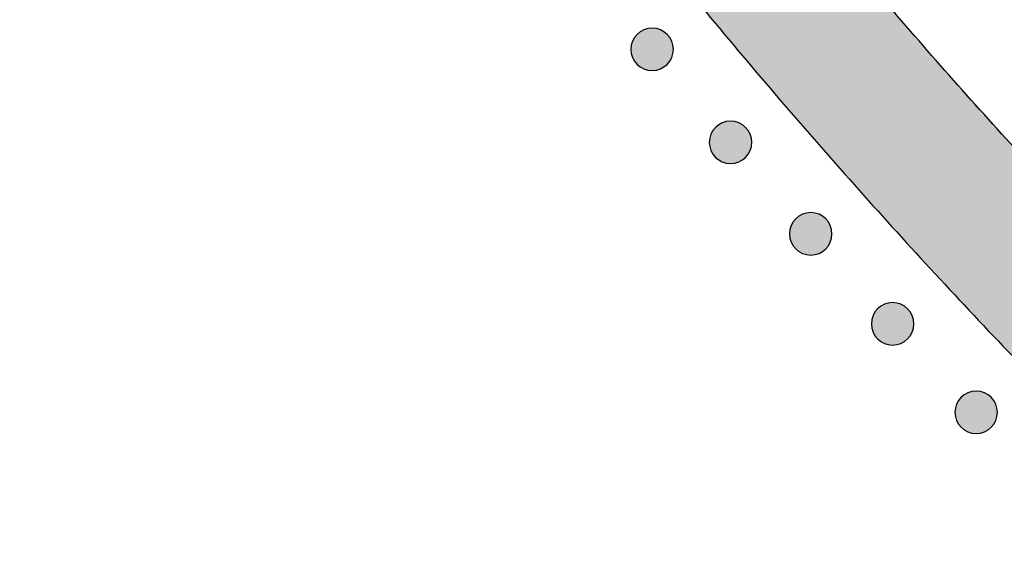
# Model space of a CAD drawing. Header units: millimetres. Extents: x -3873 to -97, y 912 to 4165.
# Tile 3 of 256: x -3800 to -3717, y 1069 to 1113. Entities that reach past the tile are written whole.
import ezdxf

# ---------------------------------------------------------------- set-up
doc = ezdxf.new("R2010")
doc.units = ezdxf.units.MM
doc.layers.add('pattern', color=7, linetype='Continuous', true_color=0x000000)

msp = doc.modelspace()

# ---------------------------------------------------------------- hatches: boundary and pattern name
at = {"layer": 'pattern'}
for points in [[(-3708.937, 1077.132), (-3702.195, 1070.497), (-3695.329, 1063.974), (-3688.342, 1057.567), (-3681.237, 1051.278), (-3674.017, 1045.112), (-3666.685, 1039.071), (-3659.244, 1033.159), (-3651.697, 1027.378), (-3644.05, 1021.73), (-3636.304, 1016.219), (-3628.463, 1010.847), (-3620.532, 1005.616), (-3612.514, 1000.529), (-3604.414, 995.588), (-3596.234, 990.794), (-3587.98, 986.149), (-3589.696, 1000.877), (-3604.7, 1009.804), (-3619.421, 1019.237), (-3633.834, 1029.164), (-3647.913, 1039.569), (-3661.636, 1050.436), (-3674.979, 1061.745), (-3687.922, 1073.477), (-3700.444, 1085.61), (-3712.556, 1098.153), (-3724.265, 1111.116), (-3735.551, 1124.479), (-3746.393, 1138.221), (-3756.774, 1152.319), (-3766.675, 1166.749), (-3776.083, 1181.487), (-3784.984, 1196.506), (-3799.709, 1198.247), (-3795.079, 1189.985), (-3790.299, 1181.797), (-3785.372, 1173.688), (-3780.298, 1165.661), (-3775.082, 1157.721), (-3769.723, 1149.871), (-3764.226, 1142.116), (-3758.592, 1134.458), (-3752.823, 1126.902), (-3746.924, 1119.451), (-3740.896, 1112.108), (-3734.742, 1104.877), (-3728.466, 1097.761), (-3722.071, 1090.763), (-3715.56, 1083.886)], [(-3745.645, 1109.551), (-3745.674, 1109.523), (-3745.703, 1109.496), (-3745.733, 1109.47), (-3745.763, 1109.443), (-3745.795, 1109.418), (-3745.827, 1109.392), (-3745.861, 1109.368), (-3745.895, 1109.344), (-3745.93, 1109.32), (-3745.966, 1109.298), (-3746.002, 1109.276), (-3746.039, 1109.254), (-3746.077, 1109.234), (-3746.116, 1109.214), (-3746.156, 1109.196), (-3746.196, 1109.178), (-3746.236, 1109.161), (-3746.278, 1109.145), (-3746.32, 1109.13), (-3746.362, 1109.115), (-3746.405, 1109.102), (-3746.449, 1109.09), (-3746.493, 1109.079), (-3746.537, 1109.07), (-3746.582, 1109.061), (-3746.627, 1109.053), (-3746.672, 1109.047), (-3746.717, 1109.042), (-3746.763, 1109.038), (-3746.809, 1109.035), (-3746.855, 1109.033), (-3746.901, 1109.032), (-3746.946, 1109.033), (-3746.992, 1109.035), (-3747.038, 1109.038), (-3747.084, 1109.042), (-3747.129, 1109.047), (-3747.174, 1109.054), (-3747.219, 1109.061), (-3747.264, 1109.07), (-3747.308, 1109.08), (-3747.352, 1109.091), (-3747.396, 1109.103), (-3747.439, 1109.116), (-3747.481, 1109.131), (-3747.523, 1109.146), (-3747.564, 1109.162), (-3747.605, 1109.179), (-3747.645, 1109.197), (-3747.685, 1109.216), (-3747.723, 1109.235), (-3747.761, 1109.256), (-3747.799, 1109.277), (-3747.835, 1109.299), (-3747.871, 1109.322), (-3747.906, 1109.346), (-3747.94, 1109.37), (-3747.973, 1109.394), (-3748.005, 1109.42), (-3748.037, 1109.445), (-3748.068, 1109.472), (-3748.098, 1109.498), (-3748.127, 1109.526), (-3748.155, 1109.553), (-3748.182, 1109.581), (-3748.209, 1109.61), (-3748.236, 1109.64), (-3748.262, 1109.671), (-3748.288, 1109.703), (-3748.313, 1109.735), (-3748.338, 1109.768), (-3748.362, 1109.802), (-3748.385, 1109.837), (-3748.408, 1109.873), (-3748.43, 1109.91), (-3748.451, 1109.947), (-3748.472, 1109.985), (-3748.491, 1110.024), (-3748.51, 1110.063), (-3748.528, 1110.103), (-3748.545, 1110.144), (-3748.561, 1110.185), (-3748.576, 1110.227), (-3748.59, 1110.27), (-3748.603, 1110.313), (-3748.615, 1110.356), (-3748.626, 1110.4), (-3748.636, 1110.445), (-3748.645, 1110.489), (-3748.652, 1110.534), (-3748.659, 1110.579), (-3748.664, 1110.625), (-3748.668, 1110.671), (-3748.671, 1110.716), (-3748.673, 1110.762), (-3748.673, 1110.808), (-3748.673, 1110.854), (-3748.671, 1110.9), (-3748.668, 1110.946), (-3748.664, 1110.991), (-3748.658, 1111.037), (-3748.652, 1111.082), (-3748.644, 1111.127), (-3748.635, 1111.172), (-3748.625, 1111.216), (-3748.614, 1111.26), (-3748.602, 1111.303), (-3748.589, 1111.346), (-3748.575, 1111.389), (-3748.56, 1111.431), (-3748.544, 1111.472), (-3748.527, 1111.513), (-3748.509, 1111.553), (-3748.49, 1111.592), (-3748.47, 1111.631), (-3748.45, 1111.669), (-3748.428, 1111.706), (-3748.406, 1111.743), (-3748.384, 1111.778), (-3748.36, 1111.813), (-3748.336, 1111.847), (-3748.311, 1111.881), (-3748.286, 1111.913), (-3748.26, 1111.945), (-3748.234, 1111.975), (-3748.207, 1112.005), (-3748.18, 1112.034), (-3748.153, 1112.062), (-3748.124, 1112.09), (-3748.095, 1112.117), (-3748.065, 1112.144), (-3748.035, 1112.17), (-3748.003, 1112.196), (-3747.971, 1112.221), (-3747.937, 1112.245), (-3747.903, 1112.269), (-3747.868, 1112.293), (-3747.832, 1112.316), (-3747.796, 1112.338), (-3747.759, 1112.359), (-3747.721, 1112.379), (-3747.682, 1112.399), (-3747.642, 1112.418), (-3747.602, 1112.436), (-3747.562, 1112.453), (-3747.52, 1112.469), (-3747.478, 1112.484), (-3747.436, 1112.498), (-3747.393, 1112.511), (-3747.349, 1112.523), (-3747.305, 1112.534), (-3747.261, 1112.544), (-3747.216, 1112.552), (-3747.171, 1112.56), (-3747.126, 1112.566), (-3747.081, 1112.572), (-3747.035, 1112.576), (-3746.989, 1112.579), (-3746.943, 1112.58), (-3746.897, 1112.581), (-3746.851, 1112.58), (-3746.806, 1112.578), (-3746.76, 1112.575), (-3746.714, 1112.571), (-3746.669, 1112.566), (-3746.623, 1112.559), (-3746.579, 1112.552), (-3746.534, 1112.543), (-3746.49, 1112.533), (-3746.446, 1112.522), (-3746.402, 1112.51), (-3746.359, 1112.497), (-3746.317, 1112.483), (-3746.275, 1112.468), (-3746.234, 1112.451), (-3746.193, 1112.434), (-3746.153, 1112.416), (-3746.113, 1112.398), (-3746.075, 1112.378), (-3746.037, 1112.357), (-3745.999, 1112.336), (-3745.963, 1112.314), (-3745.927, 1112.291), (-3745.892, 1112.268), (-3745.858, 1112.244), (-3745.825, 1112.219), (-3745.793, 1112.194), (-3745.761, 1112.168), (-3745.73, 1112.142), (-3745.7, 1112.115), (-3745.671, 1112.088), (-3745.643, 1112.06), (-3745.616, 1112.032), (-3745.589, 1112.003), (-3745.562, 1111.973), (-3745.536, 1111.942), (-3745.51, 1111.911), (-3745.485, 1111.878), (-3745.46, 1111.845), (-3745.436, 1111.811), (-3745.413, 1111.776), (-3745.39, 1111.74), (-3745.368, 1111.704), (-3745.347, 1111.666), (-3745.326, 1111.628), (-3745.307, 1111.589), (-3745.288, 1111.55), (-3745.27, 1111.51), (-3745.253, 1111.469), (-3745.237, 1111.428), (-3745.222, 1111.386), (-3745.208, 1111.343), (-3745.195, 1111.3), (-3745.183, 1111.257), (-3745.172, 1111.213), (-3745.162, 1111.169), (-3745.153, 1111.124), (-3745.146, 1111.079), (-3745.139, 1111.034), (-3745.134, 1110.988), (-3745.13, 1110.943), (-3745.127, 1110.897), (-3745.125, 1110.851), (-3745.125, 1110.805), (-3745.125, 1110.759), (-3745.127, 1110.713), (-3745.13, 1110.667), (-3745.134, 1110.622), (-3745.14, 1110.576), (-3745.146, 1110.531), (-3745.154, 1110.486), (-3745.163, 1110.442), (-3745.173, 1110.397), (-3745.184, 1110.353), (-3745.196, 1110.31), (-3745.209, 1110.267), (-3745.223, 1110.224), (-3745.238, 1110.183), (-3745.254, 1110.141), (-3745.271, 1110.1), (-3745.289, 1110.06), (-3745.308, 1110.021), (-3745.328, 1109.982), (-3745.348, 1109.944), (-3745.37, 1109.907), (-3745.392, 1109.871), (-3745.414, 1109.835), (-3745.438, 1109.8), (-3745.462, 1109.766), (-3745.487, 1109.733), (-3745.512, 1109.7), (-3745.538, 1109.669), (-3745.564, 1109.638), (-3745.591, 1109.608), (-3745.618, 1109.579)], [(-3739.094, 1101.781), (-3739.122, 1101.753), (-3739.151, 1101.726), (-3739.181, 1101.7), (-3739.212, 1101.673), (-3739.243, 1101.648), (-3739.276, 1101.622), (-3739.309, 1101.598), (-3739.343, 1101.574), (-3739.378, 1101.55), (-3739.414, 1101.528), (-3739.45, 1101.506), (-3739.488, 1101.484), (-3739.526, 1101.464), (-3739.564, 1101.444), (-3739.604, 1101.426), (-3739.644, 1101.408), (-3739.685, 1101.391), (-3739.726, 1101.375), (-3739.768, 1101.36), (-3739.81, 1101.345), (-3739.853, 1101.332), (-3739.897, 1101.32), (-3739.941, 1101.31), (-3739.985, 1101.3), (-3740.03, 1101.291), (-3740.075, 1101.283), (-3740.12, 1101.277), (-3740.166, 1101.272), (-3740.211, 1101.268), (-3740.257, 1101.265), (-3740.303, 1101.263), (-3740.349, 1101.262), (-3740.395, 1101.263), (-3740.441, 1101.265), (-3740.486, 1101.268), (-3740.532, 1101.272), (-3740.577, 1101.277), (-3740.623, 1101.284), (-3740.668, 1101.292), (-3740.712, 1101.3), (-3740.757, 1101.31), (-3740.8, 1101.321), (-3740.844, 1101.333), (-3740.887, 1101.346), (-3740.929, 1101.361), (-3740.971, 1101.376), (-3741.013, 1101.392), (-3741.053, 1101.409), (-3741.093, 1101.427), (-3741.133, 1101.446), (-3741.172, 1101.465), (-3741.21, 1101.486), (-3741.247, 1101.507), (-3741.283, 1101.529), (-3741.319, 1101.552), (-3741.354, 1101.576), (-3741.388, 1101.6), (-3741.421, 1101.624), (-3741.454, 1101.65), (-3741.485, 1101.675), (-3741.516, 1101.702), (-3741.546, 1101.728), (-3741.575, 1101.756), (-3741.603, 1101.783), (-3741.63, 1101.811), (-3741.658, 1101.84), (-3741.684, 1101.87), (-3741.711, 1101.901), (-3741.736, 1101.933), (-3741.761, 1101.965), (-3741.786, 1101.998), (-3741.81, 1102.033), (-3741.833, 1102.067), (-3741.856, 1102.103), (-3741.878, 1102.14), (-3741.899, 1102.177), (-3741.92, 1102.215), (-3741.939, 1102.254), (-3741.958, 1102.293), (-3741.976, 1102.333), (-3741.993, 1102.374), (-3742.009, 1102.415), (-3742.024, 1102.457), (-3742.038, 1102.5), (-3742.051, 1102.543), (-3742.063, 1102.586), (-3742.074, 1102.63), (-3742.084, 1102.675), (-3742.093, 1102.719), (-3742.1, 1102.764), (-3742.107, 1102.809), (-3742.112, 1102.855), (-3742.116, 1102.901), (-3742.119, 1102.946), (-3742.121, 1102.992), (-3742.122, 1103.038), (-3742.121, 1103.084), (-3742.119, 1103.13), (-3742.116, 1103.176), (-3742.112, 1103.221), (-3742.107, 1103.267), (-3742.1, 1103.312), (-3742.092, 1103.357), (-3742.084, 1103.402), (-3742.074, 1103.446), (-3742.063, 1103.49), (-3742.051, 1103.533), (-3742.037, 1103.576), (-3742.023, 1103.619), (-3742.008, 1103.661), (-3741.992, 1103.702), (-3741.975, 1103.743), (-3741.957, 1103.783), (-3741.938, 1103.822), (-3741.918, 1103.861), (-3741.898, 1103.899), (-3741.877, 1103.936), (-3741.855, 1103.973), (-3741.832, 1104.008), (-3741.808, 1104.043), (-3741.784, 1104.077), (-3741.76, 1104.111), (-3741.734, 1104.143), (-3741.709, 1104.175), (-3741.682, 1104.205), (-3741.655, 1104.235), (-3741.628, 1104.264), (-3741.601, 1104.292), (-3741.573, 1104.32), (-3741.544, 1104.347), (-3741.514, 1104.374), (-3741.483, 1104.4), (-3741.451, 1104.426), (-3741.419, 1104.451), (-3741.385, 1104.475), (-3741.351, 1104.5), (-3741.316, 1104.523), (-3741.281, 1104.546), (-3741.244, 1104.568), (-3741.207, 1104.589), (-3741.169, 1104.609), (-3741.13, 1104.629), (-3741.091, 1104.648), (-3741.051, 1104.666), (-3741.01, 1104.683), (-3740.968, 1104.699), (-3740.926, 1104.714), (-3740.884, 1104.728), (-3740.841, 1104.741), (-3740.797, 1104.753), (-3740.754, 1104.764), (-3740.709, 1104.774), (-3740.665, 1104.782), (-3740.62, 1104.79), (-3740.574, 1104.796), (-3740.529, 1104.802), (-3740.483, 1104.806), (-3740.437, 1104.809), (-3740.392, 1104.81), (-3740.346, 1104.811), (-3740.3, 1104.81), (-3740.254, 1104.809), (-3740.208, 1104.806), (-3740.162, 1104.801), (-3740.117, 1104.796), (-3740.072, 1104.789), (-3740.027, 1104.782), (-3739.982, 1104.773), (-3739.938, 1104.763), (-3739.894, 1104.752), (-3739.851, 1104.74), (-3739.808, 1104.727), (-3739.765, 1104.713), (-3739.723, 1104.698), (-3739.682, 1104.681), (-3739.641, 1104.664), (-3739.601, 1104.646), (-3739.562, 1104.628), (-3739.523, 1104.608), (-3739.485, 1104.587), (-3739.448, 1104.566), (-3739.411, 1104.544), (-3739.375, 1104.521), (-3739.341, 1104.498), (-3739.306, 1104.474), (-3739.273, 1104.449), (-3739.241, 1104.424), (-3739.209, 1104.398), (-3739.178, 1104.372), (-3739.149, 1104.345), (-3739.12, 1104.318), (-3739.092, 1104.29), (-3739.064, 1104.262), (-3739.037, 1104.233), (-3739.01, 1104.203), (-3738.984, 1104.172), (-3738.958, 1104.141), (-3738.933, 1104.108), (-3738.908, 1104.075), (-3738.884, 1104.041), (-3738.861, 1104.006), (-3738.838, 1103.97), (-3738.816, 1103.934), (-3738.795, 1103.896), (-3738.775, 1103.858), (-3738.755, 1103.82), (-3738.736, 1103.78), (-3738.718, 1103.74), (-3738.701, 1103.699), (-3738.685, 1103.658), (-3738.67, 1103.616), (-3738.656, 1103.573), (-3738.643, 1103.53), (-3738.631, 1103.487), (-3738.62, 1103.443), (-3738.61, 1103.399), (-3738.602, 1103.354), (-3738.594, 1103.309), (-3738.588, 1103.264), (-3738.582, 1103.218), (-3738.578, 1103.173), (-3738.575, 1103.127), (-3738.573, 1103.081), (-3738.573, 1103.035), (-3738.574, 1102.989), (-3738.575, 1102.943), (-3738.578, 1102.898), (-3738.583, 1102.852), (-3738.588, 1102.806), (-3738.594, 1102.761), (-3738.602, 1102.716), (-3738.611, 1102.672), (-3738.621, 1102.627), (-3738.632, 1102.583), (-3738.644, 1102.54), (-3738.657, 1102.497), (-3738.671, 1102.454), (-3738.686, 1102.413), (-3738.702, 1102.371), (-3738.719, 1102.331), (-3738.737, 1102.29), (-3738.756, 1102.251), (-3738.776, 1102.212), (-3738.797, 1102.174), (-3738.818, 1102.137), (-3738.84, 1102.101), (-3738.863, 1102.065), (-3738.886, 1102.03), (-3738.91, 1101.996), (-3738.935, 1101.963), (-3738.96, 1101.93), (-3738.986, 1101.899), (-3739.012, 1101.868), (-3739.039, 1101.838), (-3739.066, 1101.809)], [(-3732.398, 1094.135), (-3732.426, 1094.107), (-3732.455, 1094.08), (-3732.485, 1094.054), (-3732.516, 1094.027), (-3732.547, 1094.002), (-3732.58, 1093.976), (-3732.613, 1093.952), (-3732.647, 1093.928), (-3732.682, 1093.904), (-3732.718, 1093.882), (-3732.754, 1093.86), (-3732.792, 1093.838), (-3732.83, 1093.818), (-3732.868, 1093.798), (-3732.908, 1093.78), (-3732.948, 1093.762), (-3732.989, 1093.745), (-3733.03, 1093.729), (-3733.072, 1093.713), (-3733.115, 1093.699), (-3733.158, 1093.686), (-3733.201, 1093.674), (-3733.245, 1093.663), (-3733.289, 1093.654), (-3733.334, 1093.645), (-3733.379, 1093.637), (-3733.424, 1093.631), (-3733.47, 1093.626), (-3733.515, 1093.621), (-3733.561, 1093.619), (-3733.607, 1093.617), (-3733.653, 1093.616), (-3733.699, 1093.617), (-3733.745, 1093.619), (-3733.79, 1093.622), (-3733.836, 1093.626), (-3733.882, 1093.631), (-3733.927, 1093.638), (-3733.972, 1093.645), (-3734.016, 1093.654), (-3734.061, 1093.664), (-3734.105, 1093.675), (-3734.148, 1093.687), (-3734.191, 1093.7), (-3734.233, 1093.714), (-3734.275, 1093.73), (-3734.317, 1093.746), (-3734.357, 1093.763), (-3734.398, 1093.781), (-3734.437, 1093.8), (-3734.476, 1093.819), (-3734.514, 1093.84), (-3734.551, 1093.861), (-3734.587, 1093.883), (-3734.623, 1093.906), (-3734.658, 1093.929), (-3734.692, 1093.954), (-3734.725, 1093.978), (-3734.758, 1094.003), (-3734.789, 1094.029), (-3734.82, 1094.056), (-3734.85, 1094.082), (-3734.879, 1094.109), (-3734.907, 1094.137), (-3734.935, 1094.165), (-3734.962, 1094.194), (-3734.988, 1094.224), (-3735.015, 1094.255), (-3735.04, 1094.287), (-3735.066, 1094.319), (-3735.09, 1094.352), (-3735.114, 1094.386), (-3735.138, 1094.421), (-3735.16, 1094.457), (-3735.182, 1094.494), (-3735.203, 1094.531), (-3735.224, 1094.569), (-3735.244, 1094.608), (-3735.262, 1094.647), (-3735.28, 1094.687), (-3735.297, 1094.728), (-3735.313, 1094.769), (-3735.328, 1094.811), (-3735.343, 1094.854), (-3735.356, 1094.897), (-3735.368, 1094.94), (-3735.378, 1094.984), (-3735.388, 1095.029), (-3735.397, 1095.073), (-3735.405, 1095.118), (-3735.411, 1095.163), (-3735.416, 1095.209), (-3735.42, 1095.255), (-3735.423, 1095.3), (-3735.425, 1095.346), (-3735.426, 1095.392), (-3735.425, 1095.438), (-3735.423, 1095.484), (-3735.42, 1095.53), (-3735.416, 1095.575), (-3735.411, 1095.621), (-3735.404, 1095.666), (-3735.396, 1095.711), (-3735.388, 1095.756), (-3735.378, 1095.8), (-3735.367, 1095.844), (-3735.355, 1095.887), (-3735.342, 1095.93), (-3735.327, 1095.973), (-3735.312, 1096.015), (-3735.296, 1096.056), (-3735.279, 1096.097), (-3735.261, 1096.137), (-3735.242, 1096.176), (-3735.223, 1096.215), (-3735.202, 1096.253), (-3735.181, 1096.29), (-3735.159, 1096.327), (-3735.136, 1096.362), (-3735.112, 1096.397), (-3735.088, 1096.431), (-3735.064, 1096.465), (-3735.038, 1096.497), (-3735.013, 1096.529), (-3734.986, 1096.559), (-3734.96, 1096.589), (-3734.932, 1096.618), (-3734.905, 1096.646), (-3734.877, 1096.674), (-3734.848, 1096.701), (-3734.818, 1096.728), (-3734.787, 1096.754), (-3734.755, 1096.78), (-3734.723, 1096.805), (-3734.69, 1096.829), (-3734.655, 1096.853), (-3734.62, 1096.877), (-3734.585, 1096.9), (-3734.548, 1096.922), (-3734.511, 1096.943), (-3734.473, 1096.963), (-3734.434, 1096.983), (-3734.395, 1097.002), (-3734.355, 1097.02), (-3734.314, 1097.037), (-3734.273, 1097.053), (-3734.231, 1097.068), (-3734.188, 1097.082), (-3734.145, 1097.095), (-3734.102, 1097.107), (-3734.058, 1097.118), (-3734.013, 1097.128), (-3733.969, 1097.136), (-3733.924, 1097.144), (-3733.879, 1097.15), (-3733.833, 1097.156), (-3733.787, 1097.16), (-3733.742, 1097.163), (-3733.696, 1097.164), (-3733.65, 1097.165), (-3733.604, 1097.164), (-3733.558, 1097.162), (-3733.512, 1097.159), (-3733.467, 1097.155), (-3733.421, 1097.15), (-3733.376, 1097.143), (-3733.331, 1097.136), (-3733.286, 1097.127), (-3733.242, 1097.117), (-3733.198, 1097.106), (-3733.155, 1097.094), (-3733.112, 1097.081), (-3733.069, 1097.067), (-3733.027, 1097.052), (-3732.986, 1097.035), (-3732.945, 1097.018), (-3732.905, 1097), (-3732.866, 1096.981), (-3732.827, 1096.962), (-3732.789, 1096.941), (-3732.752, 1096.92), (-3732.715, 1096.898), (-3732.68, 1096.875), (-3732.645, 1096.852), (-3732.611, 1096.828), (-3732.577, 1096.803), (-3732.545, 1096.778), (-3732.513, 1096.752), (-3732.483, 1096.726), (-3732.453, 1096.699), (-3732.424, 1096.672), (-3732.396, 1096.644), (-3732.368, 1096.616), (-3732.341, 1096.587), (-3732.314, 1096.557), (-3732.288, 1096.526), (-3732.262, 1096.495), (-3732.237, 1096.462), (-3732.212, 1096.429), (-3732.188, 1096.395), (-3732.165, 1096.36), (-3732.142, 1096.324), (-3732.12, 1096.287), (-3732.099, 1096.25), (-3732.079, 1096.212), (-3732.059, 1096.173), (-3732.04, 1096.134), (-3732.022, 1096.094), (-3732.005, 1096.053), (-3731.989, 1096.012), (-3731.974, 1095.97), (-3731.96, 1095.927), (-3731.947, 1095.884), (-3731.935, 1095.841), (-3731.924, 1095.797), (-3731.914, 1095.753), (-3731.906, 1095.708), (-3731.898, 1095.663), (-3731.892, 1095.618), (-3731.886, 1095.572), (-3731.882, 1095.527), (-3731.879, 1095.481), (-3731.878, 1095.435), (-3731.877, 1095.389), (-3731.878, 1095.343), (-3731.879, 1095.297), (-3731.882, 1095.251), (-3731.887, 1095.206), (-3731.892, 1095.16), (-3731.899, 1095.115), (-3731.906, 1095.07), (-3731.915, 1095.025), (-3731.925, 1094.981), (-3731.936, 1094.937), (-3731.948, 1094.894), (-3731.961, 1094.851), (-3731.975, 1094.808), (-3731.99, 1094.766), (-3732.007, 1094.725), (-3732.024, 1094.684), (-3732.042, 1094.644), (-3732.06, 1094.605), (-3732.08, 1094.566), (-3732.101, 1094.528), (-3732.122, 1094.491), (-3732.144, 1094.455), (-3732.167, 1094.419), (-3732.19, 1094.384), (-3732.214, 1094.35), (-3732.239, 1094.317), (-3732.264, 1094.284), (-3732.29, 1094.253), (-3732.316, 1094.222), (-3732.343, 1094.192), (-3732.37, 1094.163)], [(-3725.56, 1086.615), (-3725.588, 1086.588), (-3725.617, 1086.561), (-3725.647, 1086.534), (-3725.678, 1086.508), (-3725.71, 1086.482), (-3725.742, 1086.457), (-3725.775, 1086.432), (-3725.809, 1086.408), (-3725.844, 1086.385), (-3725.88, 1086.362), (-3725.917, 1086.34), (-3725.954, 1086.319), (-3725.992, 1086.298), (-3726.031, 1086.279), (-3726.07, 1086.26), (-3726.11, 1086.242), (-3726.151, 1086.225), (-3726.192, 1086.209), (-3726.234, 1086.194), (-3726.277, 1086.18), (-3726.32, 1086.167), (-3726.363, 1086.155), (-3726.407, 1086.144), (-3726.452, 1086.134), (-3726.496, 1086.125), (-3726.541, 1086.118), (-3726.586, 1086.111), (-3726.632, 1086.106), (-3726.678, 1086.102), (-3726.723, 1086.099), (-3726.769, 1086.097), (-3726.815, 1086.097), (-3726.861, 1086.097), (-3726.907, 1086.099), (-3726.953, 1086.102), (-3726.998, 1086.106), (-3727.044, 1086.112), (-3727.089, 1086.118), (-3727.134, 1086.126), (-3727.179, 1086.135), (-3727.223, 1086.145), (-3727.267, 1086.156), (-3727.31, 1086.168), (-3727.353, 1086.181), (-3727.396, 1086.195), (-3727.438, 1086.21), (-3727.479, 1086.226), (-3727.52, 1086.243), (-3727.56, 1086.261), (-3727.599, 1086.28), (-3727.638, 1086.3), (-3727.676, 1086.32), (-3727.713, 1086.342), (-3727.75, 1086.364), (-3727.785, 1086.386), (-3727.82, 1086.41), (-3727.854, 1086.434), (-3727.888, 1086.459), (-3727.92, 1086.484), (-3727.952, 1086.51), (-3727.982, 1086.536), (-3728.012, 1086.563), (-3728.041, 1086.59), (-3728.069, 1086.618), (-3728.097, 1086.646), (-3728.124, 1086.675), (-3728.151, 1086.705), (-3728.177, 1086.735), (-3728.203, 1086.767), (-3728.228, 1086.799), (-3728.252, 1086.833), (-3728.276, 1086.867), (-3728.3, 1086.902), (-3728.323, 1086.938), (-3728.345, 1086.974), (-3728.366, 1087.011), (-3728.386, 1087.049), (-3728.406, 1087.088), (-3728.425, 1087.128), (-3728.443, 1087.168), (-3728.46, 1087.208), (-3728.476, 1087.25), (-3728.491, 1087.292), (-3728.505, 1087.334), (-3728.518, 1087.377), (-3728.53, 1087.421), (-3728.541, 1087.465), (-3728.551, 1087.509), (-3728.559, 1087.554), (-3728.567, 1087.599), (-3728.573, 1087.644), (-3728.579, 1087.689), (-3728.583, 1087.735), (-3728.586, 1087.781), (-3728.587, 1087.827), (-3728.588, 1087.873), (-3728.587, 1087.919), (-3728.585, 1087.964), (-3728.582, 1088.01), (-3728.578, 1088.056), (-3728.573, 1088.101), (-3728.566, 1088.147), (-3728.559, 1088.191), (-3728.55, 1088.236), (-3728.54, 1088.28), (-3728.529, 1088.324), (-3728.517, 1088.368), (-3728.504, 1088.411), (-3728.49, 1088.453), (-3728.475, 1088.495), (-3728.458, 1088.536), (-3728.441, 1088.577), (-3728.423, 1088.617), (-3728.405, 1088.657), (-3728.385, 1088.695), (-3728.364, 1088.733), (-3728.343, 1088.771), (-3728.321, 1088.807), (-3728.298, 1088.843), (-3728.275, 1088.878), (-3728.251, 1088.912), (-3728.226, 1088.945), (-3728.201, 1088.977), (-3728.175, 1089.009), (-3728.149, 1089.04), (-3728.122, 1089.07), (-3728.095, 1089.099), (-3728.067, 1089.127), (-3728.039, 1089.154), (-3728.01, 1089.181), (-3727.98, 1089.208), (-3727.949, 1089.234), (-3727.918, 1089.26), (-3727.885, 1089.285), (-3727.852, 1089.31), (-3727.818, 1089.334), (-3727.783, 1089.357), (-3727.747, 1089.38), (-3727.711, 1089.402), (-3727.673, 1089.423), (-3727.635, 1089.444), (-3727.596, 1089.463), (-3727.557, 1089.482), (-3727.517, 1089.5), (-3727.476, 1089.517), (-3727.435, 1089.533), (-3727.393, 1089.548), (-3727.35, 1089.562), (-3727.307, 1089.575), (-3727.264, 1089.587), (-3727.22, 1089.598), (-3727.176, 1089.608), (-3727.131, 1089.617), (-3727.086, 1089.624), (-3727.041, 1089.631), (-3726.995, 1089.636), (-3726.95, 1089.64), (-3726.904, 1089.643), (-3726.858, 1089.645), (-3726.812, 1089.645), (-3726.766, 1089.645), (-3726.72, 1089.643), (-3726.674, 1089.64), (-3726.629, 1089.636), (-3726.583, 1089.63), (-3726.538, 1089.624), (-3726.493, 1089.616), (-3726.449, 1089.607), (-3726.404, 1089.597), (-3726.36, 1089.586), (-3726.317, 1089.574), (-3726.274, 1089.561), (-3726.231, 1089.547), (-3726.19, 1089.532), (-3726.148, 1089.516), (-3726.107, 1089.499), (-3726.067, 1089.481), (-3726.028, 1089.462), (-3725.989, 1089.442), (-3725.951, 1089.422), (-3725.914, 1089.4), (-3725.878, 1089.378), (-3725.842, 1089.356), (-3725.807, 1089.332), (-3725.773, 1089.308), (-3725.74, 1089.283), (-3725.707, 1089.258), (-3725.676, 1089.232), (-3725.645, 1089.206), (-3725.615, 1089.179), (-3725.586, 1089.152), (-3725.558, 1089.125), (-3725.53, 1089.096), (-3725.503, 1089.067), (-3725.477, 1089.037), (-3725.45, 1089.007), (-3725.425, 1088.975), (-3725.399, 1088.943), (-3725.375, 1088.909), (-3725.351, 1088.875), (-3725.327, 1088.84), (-3725.305, 1088.804), (-3725.283, 1088.768), (-3725.261, 1088.731), (-3725.241, 1088.693), (-3725.221, 1088.654), (-3725.203, 1088.614), (-3725.185, 1088.574), (-3725.168, 1088.534), (-3725.152, 1088.492), (-3725.137, 1088.45), (-3725.122, 1088.408), (-3725.109, 1088.365), (-3725.097, 1088.321), (-3725.086, 1088.277), (-3725.077, 1088.233), (-3725.068, 1088.188), (-3725.06, 1088.143), (-3725.054, 1088.098), (-3725.049, 1088.053), (-3725.045, 1088.007), (-3725.042, 1087.961), (-3725.04, 1087.915), (-3725.039, 1087.869), (-3725.04, 1087.824), (-3725.042, 1087.778), (-3725.045, 1087.732), (-3725.049, 1087.686), (-3725.054, 1087.641), (-3725.061, 1087.596), (-3725.068, 1087.551), (-3725.077, 1087.506), (-3725.087, 1087.462), (-3725.098, 1087.418), (-3725.11, 1087.374), (-3725.123, 1087.331), (-3725.138, 1087.289), (-3725.153, 1087.247), (-3725.169, 1087.206), (-3725.186, 1087.165), (-3725.204, 1087.125), (-3725.223, 1087.085), (-3725.242, 1087.047), (-3725.263, 1087.009), (-3725.284, 1086.971), (-3725.306, 1086.935), (-3725.329, 1086.899), (-3725.353, 1086.864), (-3725.377, 1086.83), (-3725.401, 1086.797), (-3725.427, 1086.765), (-3725.452, 1086.733), (-3725.479, 1086.702), (-3725.505, 1086.672), (-3725.533, 1086.643)], [(-3718.583, 1079.225), (-3718.611, 1079.197), (-3718.64, 1079.17), (-3718.67, 1079.144), (-3718.701, 1079.117), (-3718.732, 1079.092), (-3718.765, 1079.066), (-3718.798, 1079.042), (-3718.832, 1079.018), (-3718.867, 1078.994), (-3718.903, 1078.972), (-3718.94, 1078.95), (-3718.977, 1078.929), (-3719.015, 1078.908), (-3719.054, 1078.888), (-3719.093, 1078.87), (-3719.133, 1078.852), (-3719.174, 1078.835), (-3719.215, 1078.819), (-3719.257, 1078.804), (-3719.3, 1078.79), (-3719.343, 1078.776), (-3719.386, 1078.764), (-3719.43, 1078.754), (-3719.474, 1078.744), (-3719.519, 1078.735), (-3719.564, 1078.727), (-3719.609, 1078.721), (-3719.655, 1078.716), (-3719.7, 1078.712), (-3719.746, 1078.709), (-3719.792, 1078.707), (-3719.838, 1078.706), (-3719.884, 1078.707), (-3719.93, 1078.709), (-3719.976, 1078.712), (-3720.021, 1078.716), (-3720.067, 1078.721), (-3720.112, 1078.728), (-3720.157, 1078.736), (-3720.202, 1078.744), (-3720.246, 1078.754), (-3720.29, 1078.765), (-3720.333, 1078.777), (-3720.376, 1078.79), (-3720.419, 1078.805), (-3720.461, 1078.82), (-3720.502, 1078.836), (-3720.543, 1078.853), (-3720.583, 1078.871), (-3720.622, 1078.89), (-3720.661, 1078.909), (-3720.699, 1078.93), (-3720.736, 1078.951), (-3720.773, 1078.973), (-3720.808, 1078.996), (-3720.843, 1079.02), (-3720.877, 1079.044), (-3720.91, 1079.068), (-3720.943, 1079.094), (-3720.974, 1079.119), (-3721.005, 1079.146), (-3721.035, 1079.172), (-3721.064, 1079.2), (-3721.092, 1079.227), (-3721.12, 1079.255), (-3721.147, 1079.284), (-3721.174, 1079.314), (-3721.2, 1079.345), (-3721.225, 1079.377), (-3721.251, 1079.409), (-3721.275, 1079.442), (-3721.299, 1079.477), (-3721.323, 1079.512), (-3721.345, 1079.547), (-3721.367, 1079.584), (-3721.389, 1079.621), (-3721.409, 1079.659), (-3721.429, 1079.698), (-3721.448, 1079.737), (-3721.465, 1079.777), (-3721.482, 1079.818), (-3721.499, 1079.86), (-3721.514, 1079.901), (-3721.528, 1079.944), (-3721.541, 1079.987), (-3721.553, 1080.03), (-3721.564, 1080.074), (-3721.573, 1080.119), (-3721.582, 1080.163), (-3721.59, 1080.208), (-3721.596, 1080.254), (-3721.601, 1080.299), (-3721.606, 1080.345), (-3721.608, 1080.39), (-3721.61, 1080.436), (-3721.611, 1080.482), (-3721.61, 1080.528), (-3721.608, 1080.574), (-3721.605, 1080.62), (-3721.601, 1080.665), (-3721.596, 1080.711), (-3721.589, 1080.756), (-3721.582, 1080.801), (-3721.573, 1080.846), (-3721.563, 1080.89), (-3721.552, 1080.934), (-3721.54, 1080.977), (-3721.527, 1081.02), (-3721.513, 1081.063), (-3721.497, 1081.105), (-3721.481, 1081.146), (-3721.464, 1081.187), (-3721.446, 1081.227), (-3721.427, 1081.266), (-3721.408, 1081.305), (-3721.387, 1081.343), (-3721.366, 1081.38), (-3721.344, 1081.417), (-3721.321, 1081.452), (-3721.298, 1081.487), (-3721.274, 1081.521), (-3721.249, 1081.555), (-3721.224, 1081.587), (-3721.198, 1081.619), (-3721.171, 1081.649), (-3721.145, 1081.679), (-3721.118, 1081.708), (-3721.09, 1081.736), (-3721.062, 1081.764), (-3721.033, 1081.791), (-3721.003, 1081.818), (-3720.972, 1081.844), (-3720.94, 1081.87), (-3720.908, 1081.895), (-3720.875, 1081.92), (-3720.841, 1081.944), (-3720.806, 1081.967), (-3720.77, 1081.99), (-3720.733, 1082.012), (-3720.696, 1082.033), (-3720.658, 1082.053), (-3720.619, 1082.073), (-3720.58, 1082.092), (-3720.54, 1082.11), (-3720.499, 1082.127), (-3720.458, 1082.143), (-3720.416, 1082.158), (-3720.373, 1082.172), (-3720.33, 1082.185), (-3720.287, 1082.197), (-3720.243, 1082.208), (-3720.199, 1082.218), (-3720.154, 1082.226), (-3720.109, 1082.234), (-3720.064, 1082.24), (-3720.018, 1082.246), (-3719.973, 1082.25), (-3719.927, 1082.253), (-3719.881, 1082.254), (-3719.835, 1082.255), (-3719.789, 1082.254), (-3719.743, 1082.253), (-3719.697, 1082.25), (-3719.652, 1082.245), (-3719.606, 1082.24), (-3719.561, 1082.233), (-3719.516, 1082.226), (-3719.471, 1082.217), (-3719.427, 1082.207), (-3719.383, 1082.196), (-3719.34, 1082.184), (-3719.297, 1082.171), (-3719.254, 1082.157), (-3719.212, 1082.142), (-3719.171, 1082.126), (-3719.13, 1082.108), (-3719.09, 1082.09), (-3719.051, 1082.072), (-3719.012, 1082.052), (-3718.974, 1082.031), (-3718.937, 1082.01), (-3718.9, 1081.988), (-3718.865, 1081.965), (-3718.83, 1081.942), (-3718.796, 1081.918), (-3718.762, 1081.893), (-3718.73, 1081.868), (-3718.698, 1081.842), (-3718.668, 1081.816), (-3718.638, 1081.789), (-3718.609, 1081.762), (-3718.581, 1081.734), (-3718.553, 1081.706), (-3718.526, 1081.677), (-3718.499, 1081.647), (-3718.473, 1081.616), (-3718.447, 1081.585), (-3718.422, 1081.552), (-3718.398, 1081.519), (-3718.374, 1081.485), (-3718.35, 1081.45), (-3718.328, 1081.414), (-3718.306, 1081.378), (-3718.284, 1081.34), (-3718.264, 1081.302), (-3718.244, 1081.264), (-3718.225, 1081.224), (-3718.208, 1081.184), (-3718.191, 1081.143), (-3718.174, 1081.102), (-3718.159, 1081.06), (-3718.145, 1081.017), (-3718.132, 1080.974), (-3718.12, 1080.931), (-3718.109, 1080.887), (-3718.099, 1080.843), (-3718.091, 1080.798), (-3718.083, 1080.753), (-3718.077, 1080.708), (-3718.071, 1080.662), (-3718.067, 1080.617), (-3718.064, 1080.571), (-3718.063, 1080.525), (-3718.062, 1080.479), (-3718.063, 1080.433), (-3718.065, 1080.387), (-3718.068, 1080.342), (-3718.072, 1080.296), (-3718.077, 1080.25), (-3718.084, 1080.205), (-3718.091, 1080.16), (-3718.1, 1080.116), (-3718.11, 1080.071), (-3718.121, 1080.027), (-3718.133, 1079.984), (-3718.146, 1079.941), (-3718.16, 1079.899), (-3718.176, 1079.857), (-3718.192, 1079.815), (-3718.209, 1079.775), (-3718.227, 1079.734), (-3718.246, 1079.695), (-3718.265, 1079.656), (-3718.286, 1079.618), (-3718.307, 1079.581), (-3718.329, 1079.545), (-3718.352, 1079.509), (-3718.375, 1079.474), (-3718.399, 1079.44), (-3718.424, 1079.407), (-3718.449, 1079.374), (-3718.475, 1079.343), (-3718.501, 1079.312), (-3718.528, 1079.282), (-3718.555, 1079.253)]]:
    msp.add_hatch(color=256, dxfattribs=at).paths.add_polyline_path(points, flags=0)

# ---------------------------------------------------------------- linework, layer by layer
at = {"layer": 'pattern', "extrusion": (0, 0, -1)}
for centre in [(3746.899, 1110.807), (3740.347, 1103.037), (3733.651, 1095.391), (3726.814, 1087.871), (3719.836, 1080.481)]:
    msp.add_circle(centre, 1.774, dxfattribs=at)
at = {"layer": 'pattern'}
for points, weights in [([(-3799.709, 1198.247), (-3762.903, 1131.194), (-3708.937, 1077.132)], [1, 0.990039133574, 1]), ([(-3700.444, 1085.61), (-3750.105, 1135.359), (-3784.984, 1196.506)], [1, 0.991158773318, 1])]:
    msp.add_rational_spline(points, weights, degree=2, dxfattribs=at)

doc.saveas('drawing.dxf')
